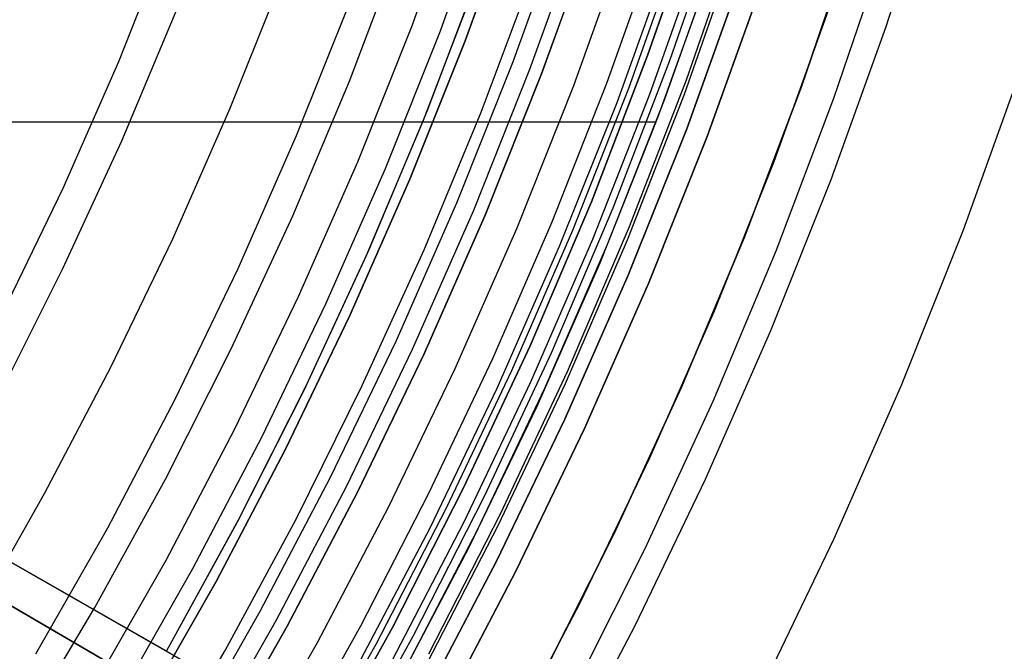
# Model space of a CAD drawing. Header units: millimetres. Extents: x 8929 to 10091, y -2708 to -1691.
# Tile 106 of 196: x 9568 to 9584, y -2093 to -2082. Entities that reach past the tile are written whole.
import ezdxf

# ---------------------------------------------------------------- set-up
doc = ezdxf.new("R2010")
doc.units = ezdxf.units.MM
for name, color, linetype in [('1', 7, 'Continuous'), ('COLOR EXT', 7, 'Continuous'), ('luz', 7, 'Continuous')]:
    doc.layers.add(name, color=color, linetype=linetype)

msp = doc.modelspace()

# ---------------------------------------------------------------- linework, layer by layer
at = {"layer": '1', "color": 7, "true_color": 0xffffff}
for p, q in [((9581.912, -2082.539, 71.704), (9582.712, -2080.048, 71.704)), ((9575.534, -2080.369, 138.188), (9574.727, -2082.613, 138.188)), ((9575.131, -2082.766, 46.153), (9575.942, -2080.508, 46.153)), ((9575.942, -2080.508, 53.153), (9575.131, -2082.766, 53.153)), ((9575.131, -2082.766, 49.653), (9575.942, -2080.508, 49.653)), ((9581.389, -2081.037, 46.606), (9580.55, -2083.505, 46.606)), ((9580.55, -2083.505, 34.804), (9581.389, -2081.037, 34.804)), ((9580.55, -2083.505, 40.705), (9581.389, -2081.037, 40.705)), ((9573.267, -2083.416, 44.653), (9574.106, -2081.214, 44.653)), ((9573.267, -2083.416, 44.653), (9574.106, -2081.214, 44.653)), ((9581.072, -2083.693, 65.998), (9581.918, -2081.207, 65.998)), ((9574.517, -2083.902, 42.804), (9575.374, -2081.643, 42.804)), ((9574.517, -2083.902, 51.854), (9575.374, -2081.643, 51.854)), ((9574.46, -2084.044, 60.904), (9575.309, -2081.824, 60.904)), ((9569.601, -2084.376, 76.403), (9570.478, -2082.288, 76.403)), ((9574.727, -2082.613, 138.188), (9573.843, -2084.827, 138.188)), ((9581.026, -2085.002, 71.704), (9581.912, -2082.539, 71.704)), ((9574.241, -2084.994, 46.153), (9575.131, -2082.766, 46.153)), ((9575.131, -2082.766, 53.153), (9574.241, -2084.994, 53.153)), ((9574.241, -2084.994, 49.653), (9575.131, -2082.766, 49.653)), ((9553.386, -2082.922, 42.804), (9570.322, -2092.597, 42.804)), ((9575.097, -2095.326, 34.804), (9553.386, -2082.922, 34.804)), ((9574.757, -2095.915, 34.804), (9553.159, -2083.314, 34.804)), ((9553.159, -2083.314, 42.804), (9570.006, -2093.143, 42.804)), ((9583.159, -2085.81, 69.704), (9584.071, -2083.274, 69.704)), ((9572.353, -2085.587, 44.653), (9573.267, -2083.416, 44.653)), ((9572.353, -2085.587, 44.653), (9573.267, -2083.416, 44.653)), ((9580.55, -2083.505, 46.606), (9579.625, -2085.942, 46.606)), ((9579.625, -2085.942, 34.804), (9580.55, -2083.505, 34.804)), ((9579.625, -2085.942, 40.705), (9580.55, -2083.505, 40.705)), ((9580.141, -2086.148, 65.998), (9581.072, -2083.693, 65.998)), ((9573.583, -2086.129, 42.804), (9574.517, -2083.902, 42.804)), ((9573.583, -2086.129, 51.854), (9574.517, -2083.902, 51.854)), ((9573.536, -2086.234, 60.904), (9574.46, -2084.044, 60.904)), ((9568.653, -2086.432, 76.403), (9569.601, -2084.376, 76.403)), ((9573.843, -2084.827, 138.188), (9572.883, -2087.01, 138.188)), ((9573.275, -2087.19, 46.153), (9574.241, -2084.994, 46.153)), ((9574.241, -2084.994, 53.153), (9573.275, -2087.19, 53.153)), ((9573.275, -2087.19, 49.653), (9574.241, -2084.994, 49.653)), ((9580.056, -2087.432, 71.704), (9581.026, -2085.002, 71.704)), ((9571.364, -2087.726, 44.653), (9572.353, -2085.587, 44.653)), ((9571.364, -2087.726, 44.653), (9572.353, -2085.587, 44.653)), ((9582.159, -2088.314, 69.704), (9583.159, -2085.81, 69.704)), ((9579.625, -2085.942, 46.606), (9578.616, -2088.345, 46.606)), ((9578.616, -2088.345, 34.804), (9579.625, -2085.942, 34.804)), ((9578.616, -2088.345, 40.705), (9579.625, -2085.942, 40.705)), ((9572.571, -2088.322, 42.804), (9573.583, -2086.129, 42.804)), ((9572.571, -2088.322, 51.854), (9573.583, -2086.129, 51.854)), ((9579.124, -2088.569, 65.998), (9580.141, -2086.148, 65.998)), ((9572.537, -2088.392, 60.904), (9573.536, -2086.234, 60.904)), ((9567.634, -2088.454, 76.403), (9568.653, -2086.432, 76.403)), ((9572.883, -2087.01, 138.188), (9571.849, -2089.158, 138.188)), ((9572.234, -2089.352, 46.153), (9573.275, -2087.19, 46.153)), ((9573.275, -2087.19, 53.153), (9572.234, -2089.352, 53.153)), ((9572.234, -2089.352, 49.653), (9573.275, -2087.19, 49.653)), ((9579.003, -2089.828, 71.704), (9580.056, -2087.432, 71.704)), ((9570.322, -2092.597, 60.904), (9561.639, -2087.637, 70.904)), ((9570.302, -2089.829, 44.653), (9571.364, -2087.726, 44.653)), ((9570.302, -2089.829, 44.653), (9571.364, -2087.726, 44.653)), ((9570.006, -2093.143, 60.904), (9561.369, -2088.104, 70.904)), ((9571.466, -2090.513, 60.904), (9572.537, -2088.392, 60.904)), ((9571.483, -2090.479, 42.804), (9572.571, -2088.322, 42.804)), ((9571.483, -2090.479, 51.854), (9572.571, -2088.322, 51.854)), ((9578.616, -2088.345, 46.606), (9577.524, -2090.713, 46.606)), ((9577.524, -2090.713, 34.804), (9578.616, -2088.345, 34.804)), ((9577.524, -2090.713, 40.705), (9578.616, -2088.345, 40.705)), ((9581.074, -2090.782, 69.704), (9582.159, -2088.314, 69.704)), ((9578.024, -2090.954, 65.998), (9579.124, -2088.569, 65.998)), ((9571.849, -2089.158, 138.188), (9570.741, -2091.269, 138.188)), ((9571.119, -2091.476, 46.153), (9572.234, -2089.352, 46.153)), ((9572.234, -2089.352, 53.153), (9571.119, -2091.476, 53.153)), ((9571.119, -2091.476, 49.653), (9572.234, -2089.352, 49.653)), ((9569.167, -2091.894, 44.653), (9570.302, -2089.829, 44.653)), ((9569.167, -2091.894, 44.653), (9570.302, -2089.829, 44.653)), ((9577.867, -2092.185, 71.704), (9579.003, -2089.828, 71.704)), ((9566.545, -2090.439, 76.403), (9575.58, -2095.601, 65.998)), ((9570.322, -2092.597, 42.804), (9571.483, -2090.479, 42.804)), ((9570.322, -2092.597, 51.854), (9571.483, -2090.479, 51.854)), ((9570.322, -2092.597, 60.904), (9571.466, -2090.513, 60.904)), ((9577.524, -2090.713, 46.606), (9576.351, -2093.04, 46.606)), ((9576.351, -2093.04, 34.804), (9577.524, -2090.713, 34.804)), ((9576.351, -2093.04, 40.705), (9577.524, -2090.713, 40.705)), ((9579.905, -2093.21, 69.704), (9581.074, -2090.782, 69.704)), ((9566.249, -2090.951, 76.403), (9575.237, -2096.195, 65.998)), ((9576.842, -2093.299, 65.998), (9578.024, -2090.954, 65.998)), ((9570.741, -2091.269, 138.188), (9569.56, -2093.341, 138.188)), ((9569.932, -2093.561, 46.153), (9571.119, -2091.476, 46.153)), ((9571.119, -2091.476, 53.153), (9569.932, -2093.561, 53.153)), ((9569.932, -2093.561, 49.653), (9571.119, -2091.476, 49.653)), ((9567.962, -2093.918, 44.653), (9569.167, -2091.894, 44.653)), ((9567.962, -2093.918, 44.653), (9569.167, -2091.894, 44.653)), ((9569.442, -2092.095, 73.067), (9569.442, -2092.095, 61.917)), ((9569.442, -2092.095, 42.804), (9569.442, -2092.095, 34.804)), ((9576.651, -2094.503, 71.704), (9577.867, -2092.185, 71.704)), ((9570.322, -2092.597, 42.804), (9570.322, -2092.597, 60.904)), ((9570.322, -2092.597, 55.603), (9579.105, -2097.615, 55.603))]:
    msp.add_line(p, q, dxfattribs=at)
at = {"layer": 'COLOR EXT', "color": 30, "true_color": 0xff8d00}
for p, q in [((9578.216, -2081.193, 19.504), (9577.409, -2083.454, 19.504)), ((9578.585, -2081.216, -4.596), (9577.761, -2083.535, -4.596)), ((9578.107, -2083.629, -28.696), (9578.945, -2081.268, -28.696)), ((9578.342, -2083.717, 21.604), (9579.183, -2081.347, 21.604)), ((9579.085, -2081.636, 34.804), (9578.232, -2084.007, 34.804)), ((9579.085, -2081.636, 28.204), (9578.232, -2084.007, 28.204)), ((9579.89, -2081.909, -28.696), (9579.027, -2084.308, -28.696)), ((9579.027, -2084.308, -30.696), (9579.89, -2081.909, -30.696)), ((9579.89, -2081.909, -29.696), (9579.027, -2084.308, -29.696)), ((9580.978, -2082.28, 34.804), (9580.102, -2084.716, 34.804)), ((9580.978, -2082.28, -30.696), (9580.102, -2084.716, -30.696)), ((9580.978, -2082.28, 2.054), (9580.102, -2084.716, 2.054)), ((9577.409, -2083.454, 19.504), (9576.528, -2085.687, 19.504)), ((9577.761, -2083.535, -4.596), (9576.858, -2085.824, -4.596)), ((9577.188, -2085.961, -28.696), (9578.107, -2083.629, -28.696)), ((9577.419, -2086.057, 21.604), (9578.342, -2083.717, 21.604)), ((9537.344, -2084.074, 21.604), (9578.207, -2084.074, 21.604)), ((9578.232, -2084.007, 34.804), (9577.298, -2086.347, 34.804)), ((9578.232, -2084.007, 28.204), (9577.298, -2086.347, 28.204)), ((9579.027, -2084.308, -28.696), (9578.082, -2086.676, -28.696)), ((9578.082, -2086.676, -30.696), (9579.027, -2084.308, -30.696)), ((9579.027, -2084.308, -29.696), (9578.082, -2086.676, -29.696)), ((9580.102, -2084.716, 34.804), (9579.142, -2087.121, 34.804)), ((9580.102, -2084.716, -30.696), (9579.142, -2087.121, -30.696)), ((9580.102, -2084.716, 2.054), (9579.142, -2087.121, 2.054)), ((9576.528, -2085.687, 19.504), (9575.572, -2087.89, 19.504)), ((9576.858, -2085.824, -4.596), (9575.878, -2088.081, -4.596)), ((9576.189, -2088.259, -28.696), (9577.188, -2085.961, -28.696)), ((9576.417, -2088.363, 21.604), (9577.419, -2086.057, 21.604)), ((9577.298, -2086.347, 34.804), (9576.284, -2088.654, 34.804)), ((9577.298, -2086.347, 28.204), (9576.284, -2088.654, 28.204)), ((9578.082, -2086.676, -28.696), (9577.056, -2089.01, -28.696)), ((9577.056, -2089.01, -30.696), (9578.082, -2086.676, -30.696)), ((9578.082, -2086.676, -29.696), (9577.056, -2089.01, -29.696)), ((9579.142, -2087.121, 34.804), (9578.1, -2089.491, 34.804)), ((9579.142, -2087.121, -30.696), (9578.1, -2089.491, -30.696)), ((9579.142, -2087.121, 2.054), (9578.1, -2089.491, 2.054)), ((9575.572, -2087.89, 19.504), (9574.543, -2090.059, 19.504)), ((9575.878, -2088.081, -4.596), (9574.821, -2090.304, -4.596)), ((9575.112, -2090.522, -28.696), (9576.189, -2088.259, -28.696)), ((9575.336, -2090.634, 21.604), (9576.417, -2088.363, 21.604)), ((9576.284, -2088.654, 34.804), (9575.19, -2090.925, 34.804)), ((9576.284, -2088.654, 28.204), (9575.19, -2090.925, 28.204)), ((9577.056, -2089.01, -28.696), (9575.95, -2091.307, -28.696)), ((9575.95, -2091.307, -30.696), (9577.056, -2089.01, -30.696)), ((9577.056, -2089.01, -29.696), (9575.95, -2091.307, -29.696)), ((9578.1, -2089.491, 34.804), (9576.977, -2091.824, 34.804)), ((9578.1, -2089.491, -30.696), (9576.977, -2091.824, -30.696)), ((9578.1, -2089.491, 2.054), (9576.977, -2091.824, 2.054)), ((9574.543, -2090.059, 19.504), (9573.443, -2092.194, 19.504)), ((9574.821, -2090.304, -4.596), (9573.69, -2092.489, -4.596)), ((9573.957, -2092.746, -28.696), (9575.112, -2090.522, -28.696)), ((9574.177, -2092.866, 21.604), (9575.336, -2090.634, 21.604)), ((9575.19, -2090.925, 34.804), (9574.019, -2093.156, 34.804)), ((9575.19, -2090.925, 28.204), (9574.019, -2093.156, 28.204)), ((9575.95, -2091.307, -28.696), (9574.765, -2093.564, -28.696)), ((9574.765, -2093.564, -30.696), (9575.95, -2091.307, -30.696)), ((9575.95, -2091.307, -29.696), (9574.765, -2093.564, -29.696)), ((9576.977, -2091.824, 34.804), (9575.774, -2094.116, 34.804)), ((9576.977, -2091.824, -30.696), (9575.774, -2094.116, -30.696)), ((9576.977, -2091.824, 2.054), (9575.774, -2094.116, 2.054)), ((9573.443, -2092.194, 19.504), (9572.272, -2094.29, 19.504)), ((9573.69, -2092.489, -4.596), (9572.485, -2094.635, -4.596))]:
    msp.add_line(p, q, dxfattribs=at)
at = {"layer": 'luz', "color": 7, "true_color": 0xffffff}
for p, q in [((9574.282, -2082.509, -29.289), (9575.086, -2080.275, -29.289)), ((9578.071, -2083.006, -24.799), (9578.896, -2080.621, -24.788)), ((9578.071, -2083.006, -26.799), (9578.896, -2080.621, -26.788)), ((9578.896, -2080.621, -25.788), (9578.071, -2083.006, -25.799)), ((9578.896, -2080.621, -27.788), (9578.071, -2083.006, -27.799)), ((9578.071, -2083.006, -23.196), (9578.896, -2080.621, -23.196)), ((9578.896, -2080.621, -28.896), (9578.071, -2083.006, -28.896)), ((9578.071, -2083.006, -24.191), (9578.896, -2080.621, -24.191)), ((9578.071, -2083.006, -26.447), (9578.896, -2080.621, -26.447)), ((9578.071, -2083.006, -28.302), (9578.896, -2080.621, -28.302)), ((9579.25, -2080.691, -24.998), (9578.422, -2083.091, -25.009)), ((9579.25, -2080.691, -26.998), (9578.422, -2083.091, -27.009)), ((9579.25, -2080.691, -25.584), (9578.422, -2083.091, -25.595)), ((9579.25, -2080.691, -27.584), (9578.422, -2083.091, -27.595)), ((9576.718, -2080.83, -26.457), (9575.895, -2083.12, -26.457)), ((9576.175, -2083.227, -30.696), (9577.002, -2080.927, -30.696)), ((9569.551, -2083.099, -28.82), (9570.378, -2081.028, -28.82)), ((9576.362, -2083.298, -25.957), (9577.192, -2080.991, -25.957)), ((9577.192, -2080.991, -23.196), (9576.362, -2083.298, -23.196)), ((9576.362, -2083.298, -24.577), (9577.192, -2080.991, -24.577)), ((9579.523, -2081.008, -25.207), (9578.689, -2083.402, -25.217)), ((9579.523, -2081.008, -27.207), (9578.689, -2083.402, -27.217)), ((9579.523, -2081.008, -25.38), (9578.689, -2083.402, -25.391)), ((9579.523, -2081.008, -27.38), (9578.689, -2083.402, -27.391)), ((9577.712, -2081.168, -31.218), (9576.876, -2083.493, -31.218)), ((9579.493, -2081.257, -25.295), (9578.657, -2083.633, -25.305)), ((9579.493, -2081.257, -27.295), (9578.657, -2083.633, -27.305)), ((9577.578, -2083.759, -30.696), (9578.422, -2081.41, -30.696)), ((9571.347, -2083.852, -29.883), (9572.199, -2081.719, -29.883)), ((9575.388, -2083.916, -26.421), (9576.231, -2081.668, -26.421)), ((9579.558, -2081.797, -30.696), (9578.7, -2084.184, -30.696)), ((9578.7, -2084.184, -28.896), (9579.558, -2081.797, -28.896)), ((9578.7, -2084.184, -29.796), (9579.558, -2081.797, -29.796)), ((9573.277, -2082.127, -29.575), (9572.41, -2084.298, -29.575)), ((9573.402, -2084.714, -29.289), (9574.282, -2082.509, -29.289)), ((9568.654, -2085.141, -28.82), (9569.551, -2083.099, -28.82)), ((9575.895, -2083.12, -26.457), (9574.992, -2085.381, -26.457)), ((9577.164, -2085.36, -24.81), (9578.071, -2083.006, -24.799)), ((9577.164, -2085.36, -26.81), (9578.071, -2083.006, -26.799)), ((9578.071, -2083.006, -25.799), (9577.164, -2085.36, -25.81)), ((9578.071, -2083.006, -27.799), (9577.164, -2085.36, -27.81)), ((9577.164, -2085.36, -23.196), (9578.071, -2083.006, -23.196)), ((9578.071, -2083.006, -28.896), (9577.164, -2085.36, -28.896)), ((9577.164, -2085.36, -24.191), (9578.071, -2083.006, -24.191)), ((9577.164, -2085.36, -26.447), (9578.071, -2083.006, -26.447)), ((9577.164, -2085.36, -28.302), (9578.071, -2083.006, -28.302)), ((9578.422, -2083.091, -25.009), (9577.51, -2085.46, -25.019)), ((9578.422, -2083.091, -27.009), (9577.51, -2085.46, -27.019)), ((9578.422, -2083.091, -25.595), (9577.51, -2085.46, -25.606)), ((9578.422, -2083.091, -27.595), (9577.51, -2085.46, -27.606)), ((9575.269, -2085.497, -30.696), (9576.175, -2083.227, -30.696)), ((9575.454, -2085.574, -25.957), (9576.362, -2083.298, -25.957)), ((9576.362, -2083.298, -23.196), (9575.454, -2085.574, -23.196)), ((9575.454, -2085.574, -24.577), (9576.362, -2083.298, -24.577)), ((9578.689, -2083.402, -25.217), (9577.772, -2085.765, -25.228)), ((9578.689, -2083.402, -27.217), (9577.772, -2085.765, -27.228)), ((9578.689, -2083.402, -25.391), (9577.772, -2085.765, -25.401)), ((9578.689, -2083.402, -27.391), (9577.772, -2085.765, -27.401)), ((9576.876, -2083.493, -31.218), (9575.961, -2085.787, -31.218)), ((9578.657, -2083.633, -25.305), (9577.739, -2085.978, -25.316)), ((9578.657, -2083.633, -27.305), (9577.739, -2085.978, -27.316)), ((9576.652, -2086.077, -30.696), (9577.578, -2083.759, -30.696)), ((9570.422, -2085.955, -29.883), (9571.347, -2083.852, -29.883)), ((9574.469, -2086.134, -26.421), (9575.388, -2083.916, -26.421)), ((9578.7, -2084.184, -30.696), (9577.759, -2086.541, -30.696)), ((9577.759, -2086.541, -28.896), (9578.7, -2084.184, -28.896)), ((9577.759, -2086.541, -29.796), (9578.7, -2084.184, -29.796)), ((9572.41, -2084.298, -29.575), (9571.47, -2086.437, -29.575)), ((9572.446, -2086.887, -29.289), (9573.402, -2084.714, -29.289)), ((9567.686, -2087.15, -28.82), (9568.654, -2085.141, -28.82)), ((9574.992, -2085.381, -26.457), (9574.013, -2087.609, -26.457)), ((9576.176, -2087.681, -24.822), (9577.164, -2085.36, -24.81)), ((9576.176, -2087.681, -26.822), (9577.164, -2085.36, -26.81)), ((9577.164, -2085.36, -25.81), (9576.176, -2087.681, -25.822)), ((9577.164, -2085.36, -27.81), (9576.176, -2087.681, -27.822)), ((9576.176, -2087.681, -23.196), (9577.164, -2085.36, -23.196)), ((9577.164, -2085.36, -28.896), (9576.176, -2087.681, -28.896)), ((9576.176, -2087.681, -24.191), (9577.164, -2085.36, -24.191)), ((9576.176, -2087.681, -26.447), (9577.164, -2085.36, -26.447)), ((9576.176, -2087.681, -28.302), (9577.164, -2085.36, -28.302)), ((9574.285, -2087.734, -30.696), (9575.269, -2085.497, -30.696)), ((9577.51, -2085.46, -25.019), (9576.517, -2087.796, -25.031)), ((9577.51, -2085.46, -27.019), (9576.517, -2087.796, -27.031)), ((9577.51, -2085.46, -25.606), (9576.517, -2087.796, -25.617)), ((9577.51, -2085.46, -27.606), (9576.517, -2087.796, -27.617)), ((9574.467, -2087.818, -25.957), (9575.454, -2085.574, -25.957)), ((9575.454, -2085.574, -23.196), (9574.467, -2087.818, -23.196)), ((9574.467, -2087.818, -24.577), (9575.454, -2085.574, -24.577)), ((9575.961, -2085.787, -31.218), (9574.967, -2088.048, -31.218)), ((9577.772, -2085.765, -25.228), (9576.775, -2088.096, -25.239)), ((9577.772, -2085.765, -27.228), (9576.775, -2088.096, -27.239)), ((9577.772, -2085.765, -25.401), (9576.775, -2088.096, -25.412)), ((9577.772, -2085.765, -27.401), (9576.775, -2088.096, -27.412)), ((9569.426, -2088.025, -29.883), (9570.422, -2085.955, -29.883)), ((9577.739, -2085.978, -25.316), (9576.742, -2088.291, -25.327)), ((9577.739, -2085.978, -27.316), (9576.742, -2088.291, -27.327)), ((9573.475, -2088.32, -26.421), (9574.469, -2086.134, -26.421)), ((9575.648, -2088.362, -30.696), (9576.652, -2086.077, -30.696)), ((9571.47, -2086.437, -29.575), (9570.455, -2088.543, -29.575)), ((9577.759, -2086.541, -30.696), (9576.738, -2088.863, -30.696)), ((9576.738, -2088.863, -28.896), (9577.759, -2086.541, -28.896)), ((9576.738, -2088.863, -29.796), (9577.759, -2086.541, -29.796)), ((9571.416, -2089.026, -29.289), (9572.446, -2086.887, -29.289)), ((9574.013, -2087.609, -26.457), (9572.957, -2089.801, -26.457)), ((9573.225, -2089.936, -30.696), (9574.285, -2087.734, -30.696)), ((9575.107, -2089.967, -24.833), (9576.176, -2087.681, -24.822)), ((9575.107, -2089.967, -26.833), (9576.176, -2087.681, -26.822)), ((9576.176, -2087.681, -25.822), (9575.107, -2089.967, -25.833)), ((9576.176, -2087.681, -27.822), (9575.107, -2089.967, -27.833)), ((9575.107, -2089.967, -23.196), (9576.176, -2087.681, -23.196)), ((9576.176, -2087.681, -28.896), (9575.107, -2089.967, -28.896)), ((9575.107, -2089.967, -24.191), (9576.176, -2087.681, -24.191)), ((9575.107, -2089.967, -26.447), (9576.176, -2087.681, -26.447)), ((9575.107, -2089.967, -28.302), (9576.176, -2087.681, -28.302)), ((9573.404, -2090.026, -25.957), (9574.467, -2087.818, -25.957)), ((9574.467, -2087.818, -23.196), (9573.404, -2090.026, -23.196)), ((9573.404, -2090.026, -24.577), (9574.467, -2087.818, -24.577)), ((9576.517, -2087.796, -25.031), (9575.442, -2090.097, -25.042)), ((9576.517, -2087.796, -27.031), (9575.442, -2090.097, -27.042)), ((9576.517, -2087.796, -25.617), (9575.442, -2090.097, -25.628)), ((9576.517, -2087.796, -27.617), (9575.442, -2090.097, -27.628)), ((9568.358, -2090.059, -29.883), (9569.426, -2088.025, -29.883)), ((9574.967, -2088.048, -31.218), (9573.895, -2090.273, -31.218)), ((9576.775, -2088.096, -25.239), (9575.697, -2090.391, -25.25)), ((9576.775, -2088.096, -27.239), (9575.697, -2090.391, -27.25)), ((9576.775, -2088.096, -25.412), (9575.697, -2090.391, -25.423)), ((9576.775, -2088.096, -27.412), (9575.697, -2090.391, -27.423)), ((9572.407, -2090.47, -26.421), (9573.475, -2088.32, -26.421)), ((9574.565, -2090.61, -30.696), (9575.648, -2088.362, -30.696)), ((9576.742, -2088.291, -25.327), (9575.665, -2090.568, -25.338)), ((9576.742, -2088.291, -27.327), (9575.665, -2090.568, -27.338)), ((9570.455, -2088.543, -29.575), (9569.369, -2090.613, -29.575)), ((9576.738, -2088.863, -30.696), (9575.637, -2091.149, -30.696)), ((9575.637, -2091.149, -28.896), (9576.738, -2088.863, -28.896)), ((9575.637, -2091.149, -29.796), (9576.738, -2088.863, -29.796)), ((9570.313, -2091.129, -29.289), (9571.416, -2089.026, -29.289)), ((9572.957, -2089.801, -26.457), (9571.826, -2091.956, -26.457)), ((9572.089, -2092.1, -30.696), (9573.225, -2089.936, -30.696)), ((9573.96, -2092.214, -24.845), (9575.107, -2089.967, -24.833)), ((9573.96, -2092.214, -26.845), (9575.107, -2089.967, -26.833)), ((9575.107, -2089.967, -25.833), (9573.96, -2092.214, -25.845)), ((9575.107, -2089.967, -27.833), (9573.96, -2092.214, -27.845)), ((9573.96, -2092.214, -23.196), (9575.107, -2089.967, -23.196)), ((9575.107, -2089.967, -28.896), (9573.96, -2092.214, -28.896)), ((9573.96, -2092.214, -24.191), (9575.107, -2089.967, -24.191)), ((9573.96, -2092.214, -26.447), (9575.107, -2089.967, -26.447)), ((9573.96, -2092.214, -28.302), (9575.107, -2089.967, -28.302)), ((9567.221, -2092.055, -29.883), (9568.358, -2090.059, -29.883)), ((9572.264, -2092.196, -25.957), (9573.404, -2090.026, -25.957)), ((9573.404, -2090.026, -23.196), (9572.264, -2092.196, -23.196)), ((9572.264, -2092.196, -24.577), (9573.404, -2090.026, -24.577)), ((9575.442, -2090.097, -25.042), (9574.288, -2092.358, -25.053)), ((9575.442, -2090.097, -27.042), (9574.288, -2092.358, -27.053)), ((9575.442, -2090.097, -25.628), (9574.288, -2092.358, -25.64)), ((9575.442, -2090.097, -27.628), (9574.288, -2092.358, -27.64)), ((9573.895, -2090.273, -31.218), (9572.747, -2092.46, -31.218)), ((9575.697, -2090.391, -25.25), (9574.54, -2092.647, -25.262)), ((9575.697, -2090.391, -27.25), (9574.54, -2092.647, -27.262)), ((9575.697, -2090.391, -25.423), (9574.54, -2092.647, -25.435)), ((9575.697, -2090.391, -27.423), (9574.54, -2092.647, -27.435)), ((9569.369, -2090.613, -29.575), (9568.213, -2092.643, -29.575)), ((9571.266, -2092.583, -26.421), (9572.407, -2090.47, -26.421)), ((9573.405, -2092.82, -30.696), (9574.565, -2090.61, -30.696)), ((9575.665, -2090.568, -25.338), (9574.511, -2092.807, -25.349)), ((9575.665, -2090.568, -27.338), (9574.511, -2092.807, -27.349)), ((9569.138, -2093.192, -29.289), (9570.313, -2091.129, -29.289)), ((9575.637, -2091.149, -30.696), (9574.458, -2093.396, -30.696)), ((9574.458, -2093.396, -28.896), (9575.637, -2091.149, -28.896)), ((9574.458, -2093.396, -29.796), (9575.637, -2091.149, -29.796)), ((9571.826, -2091.956, -26.457), (9570.621, -2094.071, -26.457)), ((9570.879, -2094.224, -30.696), (9572.089, -2092.1, -30.696)), ((9571.051, -2094.326, -25.957), (9572.264, -2092.196, -25.957)), ((9572.264, -2092.196, -23.196), (9571.051, -2094.326, -23.196)), ((9571.051, -2094.326, -24.577), (9572.264, -2092.196, -24.577)), ((9572.735, -2094.42, -24.857), (9573.96, -2092.214, -24.845)), ((9572.735, -2094.42, -26.857), (9573.96, -2092.214, -26.845)), ((9573.96, -2092.214, -25.845), (9572.735, -2094.42, -25.857)), ((9573.96, -2092.214, -27.845), (9572.735, -2094.42, -27.857)), ((9572.735, -2094.42, -23.196), (9573.96, -2092.214, -23.196)), ((9573.96, -2092.214, -28.896), (9572.735, -2094.42, -28.896)), ((9572.735, -2094.42, -24.191), (9573.96, -2092.214, -24.191)), ((9572.735, -2094.42, -26.447), (9573.96, -2092.214, -26.447)), ((9572.735, -2094.42, -28.302), (9573.96, -2092.214, -28.302)), ((9574.288, -2092.358, -25.053), (9573.057, -2094.578, -25.065)), ((9574.288, -2092.358, -27.053), (9573.057, -2094.578, -27.065)), ((9574.288, -2092.358, -25.64), (9573.057, -2094.578, -25.651)), ((9574.288, -2092.358, -27.64), (9573.057, -2094.578, -27.651)), ((9572.747, -2092.46, -31.218), (9571.524, -2094.606, -31.218)), ((9570.054, -2094.655, -26.421), (9571.266, -2092.583, -26.421))]:
    msp.add_line(p, q, dxfattribs=at)

doc.saveas('drawing.dxf')
